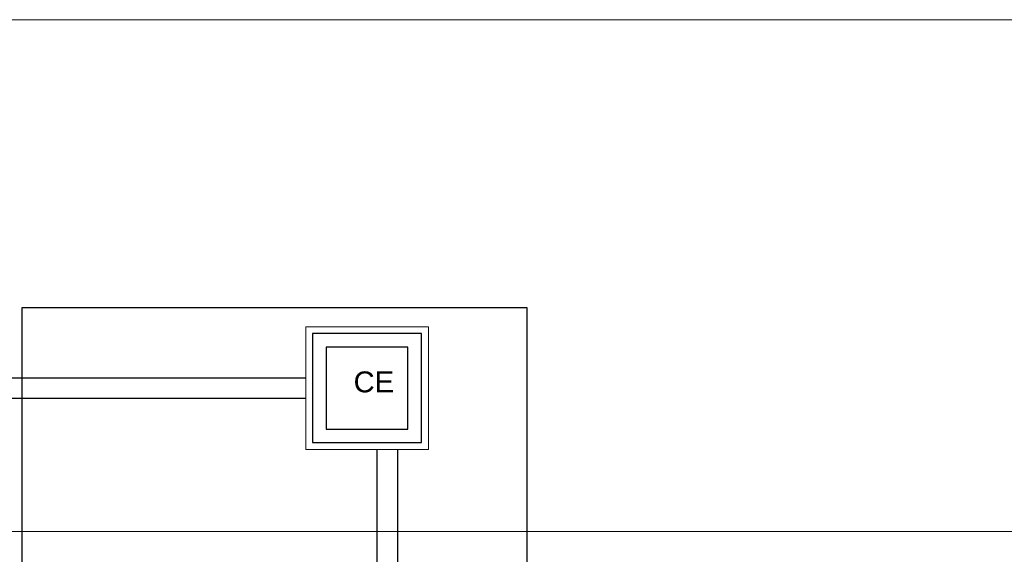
# Model space of a CAD drawing. Header units: millimetres. Extents: x -16331 to -10174, y -4135 to -3584.
# Tile 240 of 256: x -10359.14 to -10349.51, y -3937.56 to -3932.34. Entities that reach past the tile are written whole.
import ezdxf

# ---------------------------------------------------------------- set-up
doc = ezdxf.new("R2010")
doc.units = ezdxf.units.MM
doc.linetypes.add('DASHED', pattern=[1.905, 1.27, -0.635])
doc.linetypes.add('JIS_02_1.2', pattern=[0.25, 0.125, -0.125])
doc.layers.add('A-DETL', color=7, linetype='Continuous', lineweight=5, true_color=0x00a600)
for name, color, linetype in [('A-FLOR', 252, 'Continuous'), ('Simbolos', 7, 'Continuous'), ('Simbolos_int', 8, 'Continuous'), ('TQ-Condutos', 3, 'Continuous')]:
    doc.layers.add(name, color=color, linetype=linetype)
for name, color, linetype, lineweight in [('DI-Detalhes', 1, 'Continuous', 30), ('IFC-IfcSlab-Contorno', 250, 'Continuous', 5), ('TQ-Caixa de alvenaria', 9, 'Continuous', 18)]:
    doc.layers.add(name, color=color, linetype=linetype, lineweight=lineweight)
doc.styles.add('Arial', font='arial.ttf', dxfattribs={"height": 100})

msp = doc.modelspace()

# ---------------------------------------------------------------- linework, layer by layer
at = {"layer": 'A-DETL', "linetype": 'Continuous', "lineweight": 5}
msp.add_line((-10336.1649, -3932.3352), (-10376.1649, -3932.3352), dxfattribs=at)
at = {"layer": 'A-FLOR', "lineweight": 5}
msp.add_line((-10348.5049, -3937.3352), (-10364.5851, -3937.3352), dxfattribs=at)
at = {"layer": 'DI-Detalhes'}
msp.add_lwpolyline([(-10359.1175, -3935.1474), (-10354.1821, -3935.1474), (-10354.1821, -3945.2615), (-10359.1175, -3945.2615), (-10359.1175, -3935.1474)], dxfattribs=at)
at = {"layer": 'IFC-IfcSlab-Contorno', "lineweight": 5}
msp.add_line((-10349.4949, -3937.3352), (-10364.5851, -3937.3352), dxfattribs=at)
at = {"layer": 'Simbolos', "linetype": 'Continuous'}
msp.add_lwpolyline([(-10356.2782, -3936.4685), (-10355.2115, -3936.4685), (-10355.2115, -3935.4018), (-10356.2782, -3935.4018), (-10356.2782, -3936.4685), (-10356.2782, -3936.4685)], dxfattribs=at)
at = {"layer": 'Simbolos_int', "linetype": 'DASHED'}
msp.add_lwpolyline([(-10356.1449, -3936.3352), (-10355.3449, -3936.3352), (-10355.3449, -3935.5352), (-10356.1449, -3935.5352), (-10356.1449, -3936.3352), (-10356.1449, -3936.3352)], dxfattribs=at)
at = {"layer": 'TQ-Caixa de alvenaria', "linetype": 'Continuous'}
for p, q in [((-10356.3449, -3935.3352), (-10356.3449, -3936.5352)), ((-10355.1449, -3935.3352), (-10356.3449, -3935.3352)), ((-10355.1449, -3936.5352), (-10355.1449, -3935.3352)), ((-10356.3449, -3936.5352), (-10355.1449, -3936.5352))]:
    msp.add_line(p, q, dxfattribs=at)
at = {"layer": 'TQ-Caixa de alvenaria', "linetype": 'JIS_02_1.2'}
for p, q in [((-10356.1449, -3935.5352), (-10356.1449, -3936.3352)), ((-10355.3449, -3935.5352), (-10356.1449, -3935.5352)), ((-10355.3449, -3936.3352), (-10355.3449, -3935.5352)), ((-10356.1449, -3936.3352), (-10355.3449, -3936.3352))]:
    msp.add_line(p, q, dxfattribs=at)
at = {"layer": 'TQ-Condutos'}
for p, q in [((-10365.3851, -3935.8352), (-10356.3449, -3935.8352)), ((-10365.3851, -3936.0352), (-10356.3449, -3936.0352)), ((-10355.6451, -3939.076), (-10355.6451, -3936.5352)), ((-10355.4451, -3939.076), (-10355.4451, -3936.5352))]:
    msp.add_line(p, q, dxfattribs=at)

# ---------------------------------------------------------------- texts
at = {"layer": 'Simbolos', "insert": (-10355.8766, -3935.9798), "char_height": 0.20428, "width": 0.793158, "attachment_point": 7, "line_spacing_factor": 0.6, "style": 'Arial'}
msp.add_mtext('CE', dxfattribs=at)

doc.saveas('drawing.dxf')
